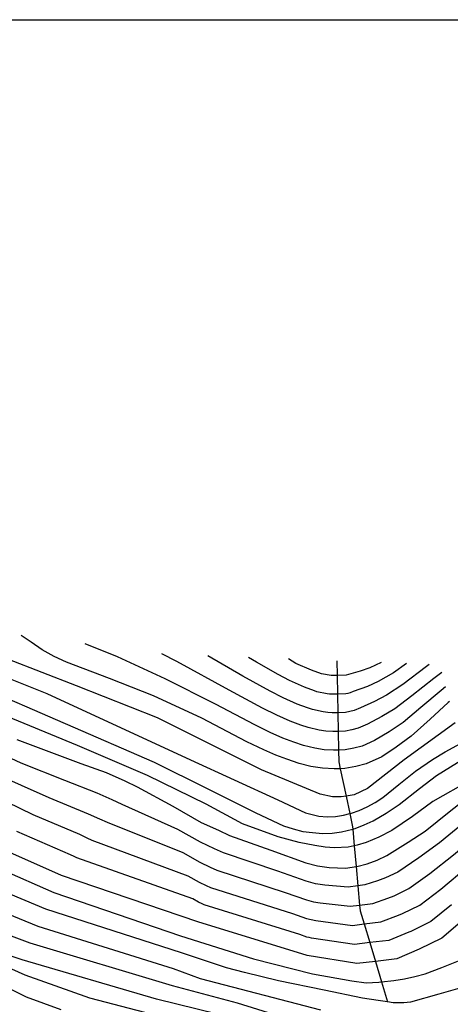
# Model space of a CAD drawing. Header units: metres. Extents: x -53000 to -50572, y -90750 to -89873.
# Tile 26 of 28: x -52157 to -52090, y -90153 to -90000. Entities that reach past the tile are written whole.
import ezdxf

# ---------------------------------------------------------------- set-up
doc = ezdxf.new("R2010")
doc.units = ezdxf.units.M
for name, color, linetype in [('7101000', 7, 'Continuous'), ('7102000', 7, 'Continuous'), ('7521000', 7, 'Continuous')]:
    doc.layers.add(name, color=color, linetype=linetype)
picture_1 = doc.add_image_def('image1.tif', size_in_pixel=(4000, 3000))

msp = doc.modelspace()

# ---------------------------------------------------------------- linework, layer by layer
at = {"layer": '7101000'}
for points in [[(-52090.21, -90106.04, 130), (-52090.4, -90106.19, 130), (-52093.23, -90108.8, 130), (-52096.15, -90111.43, 130), (-52098.48, -90113.13, 130), (-52100.74, -90114.65, 130), (-52103.19, -90115.73, 130), (-52104.79, -90116.15, 130), (-52106.47, -90116.48, 130), (-52107.2, -90116.51, 130), (-52108.17, -90116.54, 130), (-52109.97, -90116.43, 130), (-52111.78, -90116.14, 130), (-52113.6, -90115.67, 130), (-52115.51, -90115.03, 130), (-52117.25, -90114.38, 130), (-52119.08, -90113.55, 130), (-52121.74, -90112.31, 130), (-52128.74, -90108.63, 130), (-52136.27, -90105.15, 130), (-52143.13, -90102.46, 130), (-52149.8, -90099.93, 130), (-52151.73, -90099.02, 130), (-52153.57, -90098.01, 130), (-52155.33, -90096.82, 130), (-52156.85, -90095.75, 130)], [(-52100.84, -90099.98, 140), (-52102.61, -90100.8, 140), (-52104.1, -90101.32, 140), (-52106.3, -90101.93, 140), (-52107.68, -90101.97, 140), (-52108.61, -90102, 140), (-52110.13, -90101.72, 140), (-52111.67, -90101.18, 140), (-52114.1, -90100.1, 140), (-52115.28, -90099.42, 140)], [(-52157.55, -90111.96, 120), (-52147.57, -90115.69, 120), (-52143.65, -90117.09, 120), (-52140.71, -90118.41, 120), (-52138.79, -90119.32, 120), (-52133.25, -90122.34, 120), (-52128.83, -90124.86, 120), (-52126.16, -90126.1, 120), (-52124.42, -90126.93, 120), (-52118.03, -90129.2, 120), (-52112.55, -90131.14, 120), (-52110.73, -90131.61, 120), (-52108.93, -90131.9, 120), (-52106.32, -90131.98, 120), (-52104.74, -90131.75, 120), (-52104.63, -90131.74, 120), (-52103.04, -90131.32, 120), (-52101.46, -90130.72, 120), (-52099.97, -90130.04, 120), (-52096.66, -90127.94, 120), (-52093.97, -90126.22, 120), (-52090.27, -90123.21, 120), (-52086.64, -90120.39, 120)], [(-52088.18, -90140.12, 110), (-52091.42, -90142.87, 110), (-52094.91, -90144.61, 110), (-52098.41, -90146.11, 110), (-52101.74, -90146.51, 110), (-52104.65, -90146.86, 110), (-52112.38, -90145.61, 110), (-52129.35, -90140.37, 110), (-52150.56, -90133.14, 110), (-52160.04, -90128.91, 110)], [(-52110.7, -90158.58, 100), (-52135.8, -90152.41, 100), (-52156.72, -90146.24, 100), (-52160.08, -90145.14, 100), (-52163.21, -90143.65, 100), (-52165.24, -90142.47, 100), (-52167.18, -90141.2, 100), (-52171.57, -90137.69, 100), (-52176.42, -90133.93, 100), (-52178.72, -90132.94, 100)]]:
    msp.add_polyline3d(points, dxfattribs=at)
at = {"layer": '7102000'}
for points in [[(-52090.82, -90103.76, 132), (-52091.52, -90104.32, 132), (-52094.65, -90106.99, 132), (-52097.44, -90109.3, 132), (-52099.61, -90110.77, 132), (-52101.85, -90112.1, 132), (-52103.82, -90112.97, 132), (-52105.09, -90113.3, 132), (-52106.44, -90113.57, 132), (-52107.46, -90113.61, 132), (-52108.26, -90113.64, 132), (-52109.7, -90113.55, 132), (-52111.15, -90113.32, 132), (-52112.9, -90112.88, 132), (-52114.44, -90112.37, 132), (-52116.13, -90111.74, 132), (-52118.09, -90110.86, 132), (-52120.52, -90109.69, 132), (-52126.61, -90106.46, 132), (-52134.45, -90102.49, 132), (-52141.85, -90099.07, 132), (-52146.92, -90097.05, 132)], [(-52171.32, -90097.41, 126), (-52152.89, -90104.81, 126), (-52130.5, -90115.13, 126), (-52116.9, -90121.33, 126), (-52112.62, -90123.39, 126), (-52110.56, -90123.88, 126), (-52109.22, -90124.02, 126), (-52107.96, -90123.97, 126), (-52106.7, -90123.73, 126), (-52105.73, -90123.5, 126), (-52105.45, -90123.43, 126), (-52104.27, -90123.01, 126), (-52103.03, -90122.45, 126), (-52101.79, -90121.77, 126), (-52100.57, -90120.97, 126), (-52098.07, -90118.97, 126), (-52095.51, -90116.91, 126), (-52092.87, -90115.09, 126), (-52090.9, -90113.88, 126), (-52088.48, -90112.59, 126)], [(-52091.41, -90101.5, 134), (-52092.64, -90102.45, 134), (-52096.07, -90105.18, 134), (-52098.73, -90107.17, 134), (-52100.73, -90108.4, 134), (-52102.96, -90109.56, 134), (-52104.44, -90110.21, 134), (-52105.39, -90110.46, 134), (-52106.41, -90110.66, 134), (-52107.51, -90110.7, 134), (-52108.35, -90110.73, 134), (-52109.43, -90110.66, 134), (-52110.51, -90110.49, 134), (-52112.21, -90110.09, 134), (-52113.36, -90109.71, 134), (-52115.01, -90109.1, 134), (-52117.09, -90108.17, 134), (-52119.3, -90107.07, 134), (-52124.48, -90104.28, 134), (-52132.64, -90099.83, 134), (-52134.97, -90098.62, 134)], [(-52089.33, -90109.36, 128), (-52097.26, -90115.13, 128), (-52102.95, -90119.61, 128), (-52105.02, -90120.56, 128), (-52106.3, -90120.78, 128), (-52107.04, -90120.9, 128), (-52108.43, -90120.88, 128), (-52110.35, -90120.47, 128), (-52119.48, -90116.68, 128), (-52135.67, -90108.59, 128), (-52148.24, -90103.6, 128), (-52158.92, -90099.47, 128)], [(-52093.35, -90100.27, 136), (-52093.76, -90100.58, 136), (-52097.49, -90103.37, 136), (-52100.03, -90105.05, 136), (-52101.86, -90106.04, 136), (-52104.08, -90107.02, 136), (-52105.06, -90107.45, 136), (-52105.7, -90107.62, 136), (-52106.37, -90107.75, 136), (-52107.57, -90107.79, 136), (-52108.44, -90107.82, 136), (-52109.16, -90107.77, 136), (-52109.88, -90107.66, 136), (-52111.52, -90107.3, 136), (-52112.29, -90107.05, 136), (-52113.9, -90106.46, 136), (-52116.1, -90105.48, 136), (-52118.09, -90104.44, 136), (-52122.35, -90102.11, 136), (-52127.8, -90098.93, 136)], [(-52096.89, -90100.14, 138), (-52098.91, -90101.56, 138), (-52101.32, -90102.92, 138), (-52102.98, -90103.68, 138), (-52105.19, -90104.47, 138), (-52105.68, -90104.69, 138), (-52106, -90104.77, 138), (-52106.34, -90104.84, 138), (-52107.62, -90104.88, 138), (-52108.53, -90104.91, 138), (-52108.89, -90104.89, 138), (-52109.25, -90104.83, 138), (-52110.83, -90104.51, 138), (-52111.21, -90104.39, 138), (-52112.78, -90103.82, 138), (-52115.1, -90102.79, 138), (-52116.87, -90101.82, 138), (-52120.23, -90099.94, 138), (-52121.47, -90099.17, 138)], [(-52086.96, -90118.31, 122), (-52092.8, -90121.62, 122), (-52095.98, -90123.96, 122), (-52099.17, -90126.11, 122), (-52101.21, -90127.14, 122), (-52103.19, -90127.97, 122), (-52104.57, -90128.41, 122), (-52105.03, -90128.51, 122), (-52105.95, -90128.71, 122), (-52108.1, -90128.8, 122), (-52109.56, -90128.72, 122), (-52111.16, -90128.47, 122), (-52113.59, -90127.99, 122), (-52116.87, -90127.1, 122), (-52122.41, -90125.11, 122), (-52128.09, -90122.01, 122), (-52137.22, -90117.54, 122), (-52148.07, -90112.89, 122), (-52169.77, -90103.95, 122)], [(-52163.92, -90103.43, 124), (-52136.19, -90115.48, 124), (-52127.92, -90119.61, 124), (-52120.34, -90123.39, 124), (-52116.06, -90125.42, 124), (-52114.52, -90125.87, 124), (-52113.04, -90126.26, 124), (-52111.51, -90126.45, 124), (-52109.98, -90126.58, 124), (-52108.46, -90126.53, 124), (-52107.02, -90126.35, 124), (-52105.27, -90125.91, 124), (-52104.89, -90125.82, 124), (-52103.46, -90125.26, 124), (-52102.09, -90124.64, 124), (-52100.06, -90123.42, 124), (-52098.04, -90122.07, 124), (-52094.87, -90119.61, 124), (-52092.24, -90117.54, 124), (-52087.88, -90114.87, 124)], [(-52088.29, -90125.18, 118), (-52091.76, -90128.06, 118), (-52094.97, -90130.37, 118), (-52098.26, -90132.6, 118), (-52100.15, -90133.5, 118), (-52101.41, -90133.98, 118), (-52103.39, -90134.61, 118), (-52104.46, -90134.75, 118), (-52105.99, -90134.96, 118), (-52109.62, -90134.64, 118), (-52111.06, -90134.41, 118), (-52112.52, -90134.04, 118), (-52116.9, -90132.48, 118), (-52125.4, -90129.62, 118), (-52126.8, -90128.96, 118), (-52128.93, -90127.96, 118), (-52132.47, -90125.95, 118), (-52141.14, -90122.09, 118), (-52142.68, -90121.36, 118), (-52145.03, -90120.3, 118), (-52150.06, -90118.34, 118), (-52156.86, -90115.65, 118), (-52163.92, -90112.38, 118)], [(-52167.43, -90116.44, 114), (-52163.09, -90119.73, 114), (-52155.05, -90123.62, 114), (-52147.8, -90126.72, 114), (-52146.62, -90127.25, 114), (-52145.85, -90127.62, 114), (-52130.91, -90133.16, 114), (-52129.14, -90134.17, 114), (-52128.08, -90134.67, 114), (-52127.38, -90135, 114), (-52114.64, -90139.04, 114), (-52112.45, -90139.82, 114), (-52111.72, -90140.01, 114), (-52111, -90140.13, 114), (-52105.32, -90140.91, 114), (-52103.49, -90140.68, 114), (-52100.9, -90140.36, 114), (-52098.16, -90139.29, 114), (-52097.53, -90139.06, 114), (-52094.84, -90137.73, 114), (-52091.57, -90135.25, 114), (-52087.35, -90131.72, 114), (-52084.32, -90129.12, 114), (-52084.14, -90128.98, 114)], [(-52161.24, -90117.14, 116), (-52152.56, -90120.98, 116)], [(-52152.56, -90120.98, 116), (-52146.41, -90123.51, 116), (-52144.65, -90124.3, 116), (-52143.5, -90124.85, 116), (-52131.69, -90129.55, 116), (-52129.04, -90131.06, 116), (-52127.44, -90131.81, 116), (-52126.39, -90132.31, 116), (-52115.77, -90135.76, 116), (-52112.48, -90136.93, 116), (-52111.39, -90137.21, 116), (-52110.31, -90137.38, 116), (-52105.65, -90137.93, 116), (-52104.19, -90137.74, 116), (-52102.14, -90137.49, 116), (-52099.79, -90136.64, 116), (-52098.84, -90136.28, 116), (-52096.55, -90135.17, 116), (-52093.27, -90132.81, 116), (-52089.56, -90129.89, 116), (-52086.3, -90127.15, 116), (-52084.91, -90126.08, 116)], [(-52174.96, -90122.14, 108), (-52174.5, -90122.33, 108), (-52167.74, -90127.47, 108), (-52161.47, -90131.37, 108), (-52161.08, -90131.62, 108), (-52160.68, -90131.85, 108), (-52160.05, -90132.15, 108), (-52151.79, -90135.76, 108), (-52132.08, -90142.53, 108), (-52120.73, -90146.13, 108), (-52111.55, -90148.47, 108), (-52105.42, -90149.55, 108), (-52103.17, -90149.85, 108), (-52101.21, -90149.73, 108), (-52100.78, -90149.68, 108), (-52098.85, -90149.46, 108), (-52097.2, -90149.21, 108), (-52095.6, -90148.84, 108), (-52094.01, -90148.42, 108), (-52091.41, -90147.47, 108), (-52088.82, -90146.43, 108), (-52084.14, -90144.19, 108), (-52080.64, -90142.21, 108)], [(-52089.87, -90137.69, 112), (-52093.13, -90140.3, 112), (-52096.22, -90141.83, 112), (-52096.54, -90141.95, 112), (-52099.65, -90143.23, 112), (-52102.61, -90143.59, 112), (-52104.98, -90143.88, 112), (-52111.69, -90142.87, 112), (-52112.05, -90142.81, 112), (-52112.42, -90142.72, 112), (-52113.51, -90142.33, 112), (-52128.36, -90137.69, 112), (-52128.71, -90137.52, 112), (-52129.25, -90137.27, 112), (-52130.13, -90136.77, 112), (-52148.21, -90130.38, 112), (-52148.59, -90130.2, 112), (-52149.18, -90129.93, 112), (-52157.55, -90126.26, 112)], [(-52088.21, -90150.55, 106), (-52091.88, -90151.63, 106), (-52096.25, -90152.88, 106), (-52097.33, -90152.96, 106), (-52098.99, -90152.94, 106), (-52099.84, -90152.82, 106), (-52101.29, -90152.62, 106), (-52103.73, -90152.22, 106), (-52109.71, -90151.01, 106), (-52116.82, -90149.53, 106), (-52122.13, -90148.26, 106), (-52124.9, -90147.51, 106), (-52131.93, -90145.19, 106), (-52153.03, -90138.38, 106), (-52160.06, -90135.4, 106)], [(-52160.07, -90138.65, 104), (-52154.26, -90141, 104), (-52133.22, -90147.6, 104), (-52129.02, -90149.19, 104), (-52110.29, -90154.05, 104)], [(-52160.07, -90141.9, 102), (-52155.49, -90143.62, 102), (-52133.34, -90150.27, 102), (-52123.26, -90152.97, 102), (-52114.61, -90155.67, 102)], [(-52124.09, -90157.97, 98), (-52146.19, -90152.23, 98), (-52156.25, -90148.64, 98), (-52161.46, -90146.3, 98)], [(-52161.46, -90149.36, 96), (-52156.07, -90152.05, 96), (-52150.68, -90154.02, 96)]]:
    msp.add_polyline3d(points, dxfattribs=at)
at = {"layer": '7521000'}
msp.add_polyline3d([(-52107.73, -90099.71, 141.52), (-52107.68, -90101.97, 140), (-52107.62, -90104.88, 138), (-52107.57, -90107.79, 136), (-52107.51, -90110.7, 134), (-52107.46, -90113.61, 132), (-52107.42, -90115.44, 130.74), (-52107.2, -90116.51, 130), (-52106.31, -90120.78, 128), (-52105.73, -90123.5, 126), (-52105.3, -90125.58, 124.27), (-52105.27, -90125.92, 124), (-52105.03, -90128.51, 122), (-52104.74, -90131.75, 120), (-52104.46, -90134.75, 118), (-52104.19, -90137.75, 116), (-52104.11, -90138.62, 115.42), (-52103.49, -90140.68, 114), (-52102.61, -90143.59, 112), (-52101.74, -90146.51, 110), (-52100.78, -90149.68, 108), (-52099.84, -90152.82, 106)], dxfattribs=at)

# ---------------------------------------------------------------- pictures from other files: only their frames are drawn
image = msp.add_image(picture_1, insert=(-53000.13, -90749.88), size_in_units=(1000, 750))
image.dxf.flags = 7

doc.saveas('drawing.dxf')
